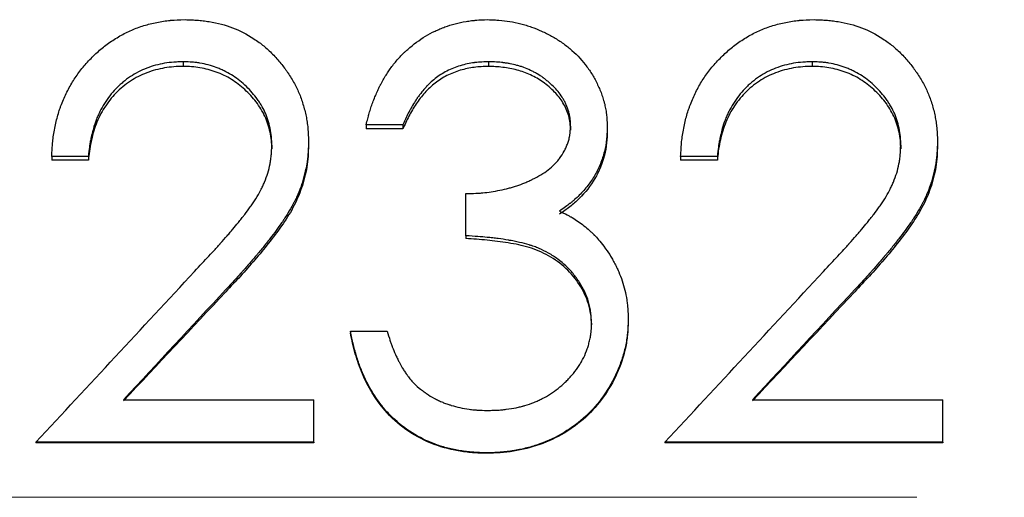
# Model space of a CAD drawing. Header units: millimetres. Extents: x 0 to 594, y 0 to 420.
# Tile 7 of 17: x 176.32 to 188.36, y 217.48 to 223.32. Entities that reach past the tile are written whole.
import ezdxf

# ---------------------------------------------------------------- set-up
doc = ezdxf.new("R2010")
doc.units = ezdxf.units.MM
doc.linetypes.add('CENTERX2', pattern=[20.32, 12.7, -2.54, 2.54, -2.54])

msp = doc.modelspace()

# ---------------------------------------------------------------- linework, layer by layer
at = {"color": 7, "linetype": 'Continuous', "lineweight": 25}
for p, q in [((178.318, 222.804), (178.318, 222.747)), ((182.051, 222.804), (182.051, 222.747)), ((186.011, 222.804), (186.011, 222.747)), ((181.006, 222.031), (180.557, 222.031)), ((180.557, 222.031), (180.557, 221.982)), ((181.006, 221.982), (180.557, 221.982)), ((181.006, 222.031), (181.006, 221.982)), ((183.057, 222.016), (183.057, 221.967)), ((183.506, 222.014), (183.506, 221.965)), ((179.852, 221.825), (179.852, 221.778)), ((187.544, 221.825), (187.544, 221.778)), ((179.403, 221.785), (179.403, 221.738)), ((187.095, 221.785), (187.095, 221.738)), ((177.159, 221.644), (176.711, 221.644)), ((176.711, 221.644), (176.711, 221.599)), ((177.159, 221.599), (176.711, 221.599)), ((177.159, 221.644), (177.159, 221.599)), ((184.852, 221.644), (184.403, 221.644)), ((184.403, 221.644), (184.403, 221.599)), ((184.852, 221.599), (184.403, 221.599)), ((184.852, 221.644), (184.852, 221.599)), ((181.775, 220.675), (181.775, 221.192)), ((181.775, 220.675), (181.775, 220.64)), ((183.762, 219.651), (183.762, 219.627)), ((183.313, 219.607), (183.313, 219.584)), ((180.365, 219.51), (180.365, 219.488)), ((180.365, 219.51), (180.813, 219.51)), ((177.589, 218.668), (179.916, 218.668)), ((179.916, 218.15), (179.916, 218.668)), ((185.281, 218.668), (187.608, 218.668)), ((187.608, 218.15), (187.608, 218.668)), ((179.916, 218.15), (176.518, 218.15)), ((176.518, 218.15), (176.518, 218.143)), ((179.916, 218.143), (176.518, 218.143)), ((179.916, 218.15), (179.916, 218.143)), ((187.608, 218.15), (184.211, 218.15)), ((184.211, 218.15), (184.211, 218.143)), ((187.608, 218.143), (184.211, 218.143)), ((187.608, 218.15), (187.608, 218.143)), ((182.032, 218.02), (182.032, 218.015))]:
    msp.add_line(p, q, dxfattribs=at)
at = {"color": 7, "linetype": 'CENTERX2', "lineweight": 18}
msp.add_line((248.252, 217.476), (54.967, 217.476), dxfattribs=at)
at = {"color": 7, "linetype": 'Continuous', "lineweight": 25}
for points, knots in [([(176.711, 221.644), (176.712, 221.68), (176.714, 221.712), (176.717, 221.752), (176.718, 221.765), (176.719, 221.782), (176.719, 221.787), (176.72, 221.795), (176.72, 221.797), (176.721, 221.802), (176.721, 221.804), (176.726, 221.859), (176.733, 221.912), (176.754, 222.025), (176.767, 222.08), (176.788, 222.158), (176.796, 222.184), (176.808, 222.222), (176.813, 222.234), (176.821, 222.259), (176.826, 222.27), (176.851, 222.335), (176.873, 222.385), (176.921, 222.482), (176.948, 222.53), (177.004, 222.619), (177.035, 222.662), (177.102, 222.747), (177.137, 222.789), (177.216, 222.871), (177.256, 222.909), (177.317, 222.962), (177.337, 222.978), (177.378, 223.01), (177.401, 223.027), (177.469, 223.074), (177.515, 223.103), (177.586, 223.142), (177.61, 223.154), (177.658, 223.177), (177.683, 223.188), (177.755, 223.219), (177.805, 223.236), (177.883, 223.259), (177.91, 223.266), (177.963, 223.279), (177.991, 223.285), (178.045, 223.295), (178.072, 223.3), (178.113, 223.305), (178.126, 223.307), (178.146, 223.309), (178.153, 223.31), (178.163, 223.311), (178.166, 223.311), (178.172, 223.311), (178.177, 223.312), (178.215, 223.315), (178.269, 223.317), (178.341, 223.319)], [0, 0, 0, 0, 0.03125, 0.03125, 0.046875, 0.046875, 0.054688, 0.054688, 0.058594, 0.058594, 0.0625, 0.0625, 0.125, 0.125, 0.1875, 0.1875, 0.21875, 0.21875, 0.234375, 0.234375, 0.25, 0.25, 0.3125, 0.3125, 0.375, 0.375, 0.4375, 0.4375, 0.5, 0.5, 0.5625, 0.5625, 0.59375, 0.59375, 0.625, 0.625, 0.6875, 0.6875, 0.71875, 0.71875, 0.75, 0.75, 0.8125, 0.8125, 0.84375, 0.84375, 0.875, 0.875, 0.90625, 0.90625, 0.921875, 0.921875, 0.929688, 0.929688, 0.933594, 0.933594, 0.9375, 0.9375, 1, 1, 1, 1]), ([(178.341, 223.319), (178.374, 223.318), (178.403, 223.317), (178.44, 223.315), (178.451, 223.315), (178.467, 223.314), (178.471, 223.314), (178.478, 223.313), (178.481, 223.313), (178.485, 223.313), (178.486, 223.313), (178.513, 223.311), (178.537, 223.309), (178.586, 223.303), (178.61, 223.299), (178.688, 223.286), (178.738, 223.276), (178.833, 223.251), (178.878, 223.237), (179.01, 223.187), (179.098, 223.142), (179.228, 223.056), (179.269, 223.026), (179.322, 222.983), (179.34, 222.967), (179.376, 222.933), (179.395, 222.915), (179.449, 222.86), (179.482, 222.822), (179.529, 222.765), (179.544, 222.745), (179.566, 222.716), (179.573, 222.706), (179.583, 222.692), (179.587, 222.687), (179.593, 222.677), (179.596, 222.672), (179.629, 222.623), (179.655, 222.58), (179.702, 222.493), (179.723, 222.449), (179.759, 222.363), (179.775, 222.316), (179.797, 222.241), (179.804, 222.216), (179.815, 222.168), (179.82, 222.145), (179.83, 222.097), (179.833, 222.073), (179.838, 222.036), (179.84, 222.024), (179.842, 222.005), (179.843, 221.999), (179.843, 221.989), (179.844, 221.986), (179.844, 221.98), (179.845, 221.976), (179.847, 221.941), (179.85, 221.891), (179.852, 221.825)], [0, 0, 0, 0, 0.03125, 0.03125, 0.046875, 0.046875, 0.054688, 0.054688, 0.058594, 0.058594, 0.0625, 0.0625, 0.09375, 0.09375, 0.125, 0.125, 0.1875, 0.1875, 0.25, 0.25, 0.375, 0.375, 0.4375, 0.4375, 0.46875, 0.46875, 0.5, 0.5, 0.5625, 0.5625, 0.59375, 0.59375, 0.609375, 0.609375, 0.617188, 0.617188, 0.625, 0.625, 0.6875, 0.6875, 0.75, 0.75, 0.8125, 0.8125, 0.84375, 0.84375, 0.875, 0.875, 0.90625, 0.90625, 0.921875, 0.921875, 0.929688, 0.929688, 0.933594, 0.933594, 0.9375, 0.9375, 1, 1, 1, 1]), ([(180.557, 222.031), (180.564, 222.06), (180.57, 222.085), (180.578, 222.118), (180.581, 222.128), (180.585, 222.141), (180.586, 222.145), (180.587, 222.152), (180.588, 222.153), (180.589, 222.157), (180.589, 222.158), (180.596, 222.181), (180.602, 222.201), (180.616, 222.244), (180.623, 222.265), (180.648, 222.336), (180.666, 222.379), (180.693, 222.441), (180.702, 222.461), (180.715, 222.489), (180.72, 222.499), (180.727, 222.512), (180.729, 222.517), (180.733, 222.523), (180.734, 222.526), (180.736, 222.53), (180.737, 222.532), (180.761, 222.578), (180.785, 222.618), (180.82, 222.672), (180.831, 222.69), (180.855, 222.723), (180.868, 222.742), (180.91, 222.795), (180.94, 222.831), (180.986, 222.88), (181.001, 222.896), (181.025, 222.919), (181.033, 222.927), (181.049, 222.942), (181.056, 222.948), (181.134, 223.017), (181.207, 223.071), (181.321, 223.139), (181.36, 223.16), (181.419, 223.188), (181.439, 223.197), (181.48, 223.214), (181.501, 223.223), (181.6, 223.259), (181.686, 223.281), (181.802, 223.301), (181.825, 223.304), (181.858, 223.308), (181.869, 223.31), (181.885, 223.311), (181.891, 223.312), (181.899, 223.313), (181.901, 223.313), (181.906, 223.313), (181.91, 223.313), (181.941, 223.316), (181.986, 223.317), (182.045, 223.319)], [0, 0, 0, 0, 0.03125, 0.03125, 0.046875, 0.046875, 0.054688, 0.054688, 0.058594, 0.058594, 0.0625, 0.0625, 0.09375, 0.09375, 0.125, 0.125, 0.1875, 0.1875, 0.21875, 0.21875, 0.234375, 0.234375, 0.242188, 0.242188, 0.246094, 0.246094, 0.25, 0.25, 0.3125, 0.3125, 0.34375, 0.34375, 0.375, 0.375, 0.4375, 0.4375, 0.46875, 0.46875, 0.484375, 0.484375, 0.5, 0.5, 0.625, 0.625, 0.6875, 0.6875, 0.71875, 0.71875, 0.75, 0.75, 0.875, 0.875, 0.90625, 0.90625, 0.921875, 0.921875, 0.929688, 0.929688, 0.933594, 0.933594, 0.9375, 0.9375, 1, 1, 1, 1]), ([(182.045, 223.319), (182.075, 223.318), (182.102, 223.317), (182.135, 223.315), (182.146, 223.315), (182.16, 223.314), (182.164, 223.314), (182.171, 223.313), (182.173, 223.313), (182.177, 223.313), (182.178, 223.313), (182.227, 223.31), (182.272, 223.304), (182.359, 223.29), (182.403, 223.28), (182.468, 223.263), (182.49, 223.257), (182.534, 223.244), (182.556, 223.236), (182.62, 223.214), (182.662, 223.197), (182.744, 223.16), (182.784, 223.14), (182.865, 223.095), (182.904, 223.071), (182.96, 223.033), (182.978, 223.02), (183.014, 222.993), (183.03, 222.979), (183.118, 222.905), (183.181, 222.84), (183.264, 222.734), (183.29, 222.697), (183.326, 222.639), (183.337, 222.62), (183.359, 222.58), (183.37, 222.56), (183.401, 222.496), (183.419, 222.454), (183.443, 222.39), (183.45, 222.369), (183.459, 222.337), (183.463, 222.326), (183.468, 222.305), (183.471, 222.295), (183.479, 222.261), (183.484, 222.239), (183.49, 222.206), (183.491, 222.194), (183.494, 222.178), (183.494, 222.172), (183.495, 222.164), (183.496, 222.161), (183.496, 222.155), (183.497, 222.152), (183.5, 222.12), (183.503, 222.074), (183.506, 222.014)], [0, 0, 0, 0, 0.03125, 0.03125, 0.046875, 0.046875, 0.054688, 0.054688, 0.058594, 0.058594, 0.0625, 0.0625, 0.125, 0.125, 0.1875, 0.1875, 0.21875, 0.21875, 0.25, 0.25, 0.3125, 0.3125, 0.375, 0.375, 0.4375, 0.4375, 0.46875, 0.46875, 0.5, 0.5, 0.625, 0.625, 0.6875, 0.6875, 0.71875, 0.71875, 0.75, 0.75, 0.8125, 0.8125, 0.84375, 0.84375, 0.859375, 0.859375, 0.875, 0.875, 0.90625, 0.90625, 0.921875, 0.921875, 0.929688, 0.929688, 0.933594, 0.933594, 0.9375, 0.9375, 1, 1, 1, 1]), ([(184.403, 221.644), (184.405, 221.68), (184.407, 221.712), (184.409, 221.752), (184.41, 221.765), (184.411, 221.782), (184.412, 221.787), (184.412, 221.795), (184.413, 221.797), (184.413, 221.802), (184.413, 221.804), (184.418, 221.859), (184.426, 221.912), (184.447, 222.025), (184.459, 222.08), (184.481, 222.158), (184.488, 222.184), (184.501, 222.222), (184.505, 222.234), (184.514, 222.259), (184.518, 222.27), (184.543, 222.335), (184.565, 222.385), (184.613, 222.482), (184.64, 222.53), (184.696, 222.619), (184.727, 222.662), (184.794, 222.747), (184.83, 222.789), (184.909, 222.871), (184.949, 222.909), (185.009, 222.962), (185.03, 222.978), (185.071, 223.01), (185.093, 223.027), (185.161, 223.074), (185.207, 223.103), (185.278, 223.142), (185.302, 223.154), (185.35, 223.177), (185.375, 223.188), (185.448, 223.219), (185.498, 223.236), (185.575, 223.259), (185.602, 223.266), (185.655, 223.279), (185.683, 223.285), (185.738, 223.295), (185.765, 223.3), (185.805, 223.305), (185.818, 223.307), (185.838, 223.309), (185.845, 223.31), (185.855, 223.311), (185.858, 223.311), (185.865, 223.311), (185.869, 223.312), (185.907, 223.315), (185.961, 223.317), (186.034, 223.319)], [0, 0, 0, 0, 0.03125, 0.03125, 0.046875, 0.046875, 0.054688, 0.054688, 0.058594, 0.058594, 0.0625, 0.0625, 0.125, 0.125, 0.1875, 0.1875, 0.21875, 0.21875, 0.234375, 0.234375, 0.25, 0.25, 0.3125, 0.3125, 0.375, 0.375, 0.4375, 0.4375, 0.5, 0.5, 0.5625, 0.5625, 0.59375, 0.59375, 0.625, 0.625, 0.6875, 0.6875, 0.71875, 0.71875, 0.75, 0.75, 0.8125, 0.8125, 0.84375, 0.84375, 0.875, 0.875, 0.90625, 0.90625, 0.921875, 0.921875, 0.929688, 0.929688, 0.933594, 0.933594, 0.9375, 0.9375, 1, 1, 1, 1]), ([(186.034, 223.319), (186.066, 223.318), (186.095, 223.317), (186.132, 223.315), (186.143, 223.315), (186.159, 223.314), (186.164, 223.314), (186.171, 223.313), (186.173, 223.313), (186.177, 223.313), (186.179, 223.313), (186.205, 223.311), (186.229, 223.309), (186.278, 223.303), (186.302, 223.299), (186.38, 223.286), (186.43, 223.276), (186.525, 223.251), (186.57, 223.237), (186.702, 223.187), (186.79, 223.142), (186.92, 223.056), (186.961, 223.026), (187.014, 222.983), (187.032, 222.967), (187.068, 222.933), (187.087, 222.915), (187.141, 222.86), (187.175, 222.822), (187.221, 222.765), (187.236, 222.745), (187.258, 222.716), (187.265, 222.706), (187.275, 222.692), (187.279, 222.687), (187.286, 222.677), (187.289, 222.672), (187.321, 222.623), (187.348, 222.58), (187.395, 222.493), (187.416, 222.449), (187.451, 222.363), (187.468, 222.316), (187.49, 222.241), (187.496, 222.216), (187.508, 222.168), (187.513, 222.145), (187.522, 222.097), (187.526, 222.073), (187.531, 222.036), (187.532, 222.024), (187.534, 222.005), (187.535, 221.999), (187.536, 221.989), (187.536, 221.986), (187.537, 221.98), (187.537, 221.976), (187.54, 221.941), (187.542, 221.891), (187.544, 221.825)], [0, 0, 0, 0, 0.03125, 0.03125, 0.046875, 0.046875, 0.054688, 0.054688, 0.058594, 0.058594, 0.0625, 0.0625, 0.09375, 0.09375, 0.125, 0.125, 0.1875, 0.1875, 0.25, 0.25, 0.375, 0.375, 0.4375, 0.4375, 0.46875, 0.46875, 0.5, 0.5, 0.5625, 0.5625, 0.59375, 0.59375, 0.609375, 0.609375, 0.617188, 0.617188, 0.625, 0.625, 0.6875, 0.6875, 0.75, 0.75, 0.8125, 0.8125, 0.84375, 0.84375, 0.875, 0.875, 0.90625, 0.90625, 0.921875, 0.921875, 0.929688, 0.929688, 0.933594, 0.933594, 0.9375, 0.9375, 1, 1, 1, 1]), ([(178.318, 222.804), (178.293, 222.803), (178.271, 222.803), (178.243, 222.801), (178.234, 222.801), (178.222, 222.8), (178.218, 222.8), (178.213, 222.8), (178.211, 222.8), (178.208, 222.799), (178.207, 222.799), (178.167, 222.796), (178.129, 222.792), (178.017, 222.772), (177.943, 222.752), (177.803, 222.698), (177.736, 222.663), (177.642, 222.601), (177.612, 222.578), (177.567, 222.541), (177.553, 222.529), (177.531, 222.509), (177.524, 222.502), (177.51, 222.488), (177.502, 222.481), (177.444, 222.421), (177.397, 222.36), (177.335, 222.262), (177.317, 222.228), (177.291, 222.177), (177.283, 222.16), (177.272, 222.134), (177.268, 222.125), (177.261, 222.108), (177.257, 222.098), (177.242, 222.058), (177.23, 222.023), (177.215, 221.968), (177.21, 221.95), (177.202, 221.921), (177.2, 221.911), (177.196, 221.891), (177.193, 221.88), (177.187, 221.851), (177.183, 221.832), (177.179, 221.804), (177.177, 221.794), (177.175, 221.78), (177.174, 221.776), (177.173, 221.769), (177.173, 221.767), (177.172, 221.762), (177.172, 221.759), (177.168, 221.732), (177.164, 221.694), (177.159, 221.644)], [0, 0, 0, 0, 0.03125, 0.03125, 0.046875, 0.046875, 0.054688, 0.054688, 0.058594, 0.058594, 0.0625, 0.0625, 0.125, 0.125, 0.25, 0.25, 0.375, 0.375, 0.4375, 0.4375, 0.46875, 0.46875, 0.484375, 0.484375, 0.5, 0.5, 0.625, 0.625, 0.6875, 0.6875, 0.71875, 0.71875, 0.734375, 0.734375, 0.75, 0.75, 0.8125, 0.8125, 0.84375, 0.84375, 0.859375, 0.859375, 0.875, 0.875, 0.90625, 0.90625, 0.921875, 0.921875, 0.929688, 0.929688, 0.933594, 0.933594, 0.9375, 0.9375, 1, 1, 1, 1]), ([(179.403, 221.785), (179.402, 221.808), (179.402, 221.828), (179.4, 221.854), (179.4, 221.862), (179.399, 221.873), (179.399, 221.876), (179.399, 221.881), (179.398, 221.883), (179.398, 221.886), (179.398, 221.887), (179.395, 221.921), (179.389, 221.956), (179.375, 222.027), (179.366, 222.061), (179.344, 222.126), (179.332, 222.159), (179.304, 222.217), (179.289, 222.247), (179.262, 222.291), (179.253, 222.306), (179.238, 222.328), (179.232, 222.336), (179.222, 222.35), (179.216, 222.358), (179.191, 222.392), (179.169, 222.419), (179.123, 222.47), (179.099, 222.494), (179.046, 222.543), (179.019, 222.565), (178.964, 222.607), (178.937, 222.626), (178.88, 222.662), (178.85, 222.678), (178.803, 222.701), (178.788, 222.708), (178.756, 222.722), (178.739, 222.729), (178.661, 222.758), (178.593, 222.776), (178.506, 222.79), (178.489, 222.793), (178.464, 222.796), (178.455, 222.797), (178.442, 222.798), (178.438, 222.798), (178.432, 222.799), (178.43, 222.799), (178.426, 222.799), (178.423, 222.799), (178.399, 222.801), (178.364, 222.803), (178.318, 222.804)], [0, 0, 0, 0, 0.03125, 0.03125, 0.046875, 0.046875, 0.054688, 0.054688, 0.058594, 0.058594, 0.0625, 0.0625, 0.125, 0.125, 0.1875, 0.1875, 0.25, 0.25, 0.3125, 0.3125, 0.34375, 0.34375, 0.359375, 0.359375, 0.375, 0.375, 0.4375, 0.4375, 0.5, 0.5, 0.5625, 0.5625, 0.625, 0.625, 0.6875, 0.6875, 0.71875, 0.71875, 0.75, 0.75, 0.875, 0.875, 0.90625, 0.90625, 0.921875, 0.921875, 0.929688, 0.929688, 0.933594, 0.933594, 0.9375, 0.9375, 1, 1, 1, 1]), ([(182.051, 222.804), (182.013, 222.803), (181.979, 222.801), (181.936, 222.798), (181.922, 222.797), (181.904, 222.795), (181.899, 222.795), (181.89, 222.794), (181.888, 222.794), (181.883, 222.793), (181.881, 222.793), (181.822, 222.785), (181.766, 222.773), (181.65, 222.738), (181.595, 222.716), (181.492, 222.663), (181.444, 222.632), (181.378, 222.581), (181.357, 222.562), (181.325, 222.532), (181.314, 222.522), (181.299, 222.506), (181.294, 222.501), (181.286, 222.492), (181.284, 222.49), (181.278, 222.484), (181.275, 222.481), (181.258, 222.461), (181.241, 222.441), (181.215, 222.406), (181.206, 222.394), (181.192, 222.374), (181.187, 222.368), (181.18, 222.357), (181.178, 222.354), (181.174, 222.348), (181.173, 222.347), (181.171, 222.343), (181.169, 222.341), (181.154, 222.319), (181.14, 222.296), (181.118, 222.258), (181.11, 222.245), (181.099, 222.225), (181.095, 222.218), (181.089, 222.207), (181.087, 222.203), (181.085, 222.198), (181.084, 222.196), (181.082, 222.193), (181.08, 222.19), (181.06, 222.15), (181.035, 222.097), (181.006, 222.031)], [0, 0, 0, 0, 0.0625, 0.0625, 0.09375, 0.09375, 0.109375, 0.109375, 0.117188, 0.117188, 0.125, 0.125, 0.25, 0.25, 0.375, 0.375, 0.5, 0.5, 0.5625, 0.5625, 0.59375, 0.59375, 0.609375, 0.609375, 0.617188, 0.617188, 0.625, 0.625, 0.6875, 0.6875, 0.71875, 0.71875, 0.734375, 0.734375, 0.742188, 0.742188, 0.746094, 0.746094, 0.75, 0.75, 0.8125, 0.8125, 0.84375, 0.84375, 0.859375, 0.859375, 0.867188, 0.867188, 0.871094, 0.871094, 0.875, 0.875, 1, 1, 1, 1]), ([(183.057, 222.016), (183.056, 222.035), (183.056, 222.052), (183.054, 222.075), (183.054, 222.081), (183.053, 222.091), (183.053, 222.094), (183.052, 222.099), (183.052, 222.101), (183.05, 222.118), (183.047, 222.132), (183.041, 222.161), (183.038, 222.177), (183.025, 222.221), (183.015, 222.249), (182.998, 222.29), (182.992, 222.303), (182.978, 222.329), (182.971, 222.343), (182.935, 222.401), (182.901, 222.445), (182.84, 222.509), (182.818, 222.53), (182.783, 222.56), (182.771, 222.57), (182.753, 222.585), (182.746, 222.59), (182.737, 222.597), (182.733, 222.6), (182.727, 222.605), (182.723, 222.607), (182.698, 222.626), (182.674, 222.642), (182.635, 222.664), (182.622, 222.671), (182.595, 222.685), (182.581, 222.692), (182.541, 222.711), (182.513, 222.723), (182.472, 222.738), (182.458, 222.743), (182.43, 222.752), (182.415, 222.756), (182.374, 222.767), (182.346, 222.773), (182.303, 222.782), (182.288, 222.784), (182.266, 222.788), (182.258, 222.789), (182.247, 222.791), (182.243, 222.791), (182.235, 222.792), (182.231, 222.793), (182.184, 222.799), (182.125, 222.802), (182.051, 222.804)], [0, 0, 0, 0, 0.03125, 0.03125, 0.046875, 0.046875, 0.054688, 0.054688, 0.0625, 0.0625, 0.09375, 0.09375, 0.125, 0.125, 0.1875, 0.1875, 0.21875, 0.21875, 0.25, 0.25, 0.375, 0.375, 0.4375, 0.4375, 0.46875, 0.46875, 0.484375, 0.484375, 0.492188, 0.492188, 0.5, 0.5, 0.5625, 0.5625, 0.59375, 0.59375, 0.625, 0.625, 0.6875, 0.6875, 0.71875, 0.71875, 0.75, 0.75, 0.8125, 0.8125, 0.84375, 0.84375, 0.859375, 0.859375, 0.867188, 0.867188, 0.875, 0.875, 1, 1, 1, 1]), ([(186.011, 222.804), (185.985, 222.803), (185.963, 222.803), (185.935, 222.801), (185.926, 222.801), (185.914, 222.8), (185.911, 222.8), (185.905, 222.8), (185.903, 222.8), (185.9, 222.799), (185.899, 222.799), (185.859, 222.796), (185.822, 222.792), (185.709, 222.772), (185.635, 222.752), (185.495, 222.698), (185.428, 222.663), (185.334, 222.601), (185.304, 222.578), (185.259, 222.541), (185.245, 222.529), (185.223, 222.509), (185.216, 222.502), (185.202, 222.488), (185.195, 222.481), (185.136, 222.421), (185.089, 222.36), (185.028, 222.262), (185.009, 222.228), (184.984, 222.177), (184.975, 222.16), (184.964, 222.134), (184.96, 222.125), (184.953, 222.108), (184.949, 222.098), (184.934, 222.058), (184.923, 222.023), (184.907, 221.968), (184.902, 221.95), (184.895, 221.921), (184.892, 221.911), (184.888, 221.891), (184.885, 221.88), (184.879, 221.851), (184.876, 221.832), (184.871, 221.804), (184.869, 221.794), (184.867, 221.78), (184.867, 221.776), (184.866, 221.769), (184.865, 221.767), (184.865, 221.762), (184.864, 221.759), (184.861, 221.732), (184.857, 221.694), (184.852, 221.644)], [0, 0, 0, 0, 0.03125, 0.03125, 0.046875, 0.046875, 0.054688, 0.054688, 0.058594, 0.058594, 0.0625, 0.0625, 0.125, 0.125, 0.25, 0.25, 0.375, 0.375, 0.4375, 0.4375, 0.46875, 0.46875, 0.484375, 0.484375, 0.5, 0.5, 0.625, 0.625, 0.6875, 0.6875, 0.71875, 0.71875, 0.734375, 0.734375, 0.75, 0.75, 0.8125, 0.8125, 0.84375, 0.84375, 0.859375, 0.859375, 0.875, 0.875, 0.90625, 0.90625, 0.921875, 0.921875, 0.929688, 0.929688, 0.933594, 0.933594, 0.9375, 0.9375, 1, 1, 1, 1]), ([(187.095, 221.785), (187.095, 221.808), (187.094, 221.828), (187.093, 221.854), (187.092, 221.862), (187.092, 221.873), (187.091, 221.876), (187.091, 221.881), (187.091, 221.883), (187.091, 221.886), (187.09, 221.887), (187.087, 221.921), (187.082, 221.956), (187.067, 222.027), (187.058, 222.061), (187.037, 222.126), (187.024, 222.159), (186.997, 222.217), (186.981, 222.247), (186.954, 222.291), (186.945, 222.306), (186.93, 222.328), (186.925, 222.336), (186.914, 222.35), (186.909, 222.358), (186.883, 222.392), (186.861, 222.419), (186.815, 222.47), (186.791, 222.494), (186.738, 222.543), (186.711, 222.565), (186.656, 222.607), (186.63, 222.626), (186.572, 222.662), (186.542, 222.678), (186.496, 222.701), (186.48, 222.708), (186.448, 222.722), (186.431, 222.729), (186.353, 222.758), (186.286, 222.776), (186.199, 222.79), (186.182, 222.793), (186.156, 222.796), (186.147, 222.797), (186.135, 222.798), (186.131, 222.798), (186.124, 222.799), (186.122, 222.799), (186.118, 222.799), (186.115, 222.799), (186.091, 222.801), (186.057, 222.803), (186.011, 222.804)], [0, 0, 0, 0, 0.03125, 0.03125, 0.046875, 0.046875, 0.054688, 0.054688, 0.058594, 0.058594, 0.0625, 0.0625, 0.125, 0.125, 0.1875, 0.1875, 0.25, 0.25, 0.3125, 0.3125, 0.34375, 0.34375, 0.359375, 0.359375, 0.375, 0.375, 0.4375, 0.4375, 0.5, 0.5, 0.5625, 0.5625, 0.625, 0.625, 0.6875, 0.6875, 0.71875, 0.71875, 0.75, 0.75, 0.875, 0.875, 0.90625, 0.90625, 0.921875, 0.921875, 0.929688, 0.929688, 0.933594, 0.933594, 0.9375, 0.9375, 1, 1, 1, 1]), ([(178.318, 222.747), (178.28, 222.746), (178.204, 222.744), (178.054, 222.725), (177.871, 222.676), (177.667, 222.572), (177.491, 222.427), (177.349, 222.247), (177.247, 222.043), (177.197, 221.86), (177.17, 221.712), (177.163, 221.636), (177.159, 221.599)], [0, 0, 0, 0, 0.062576, 0.125132, 0.2501, 0.373278, 0.499948, 0.624847, 0.749824, 0.874856, 0.937422, 1, 1, 1, 1]), ([(179.403, 221.738), (179.402, 221.773), (179.4, 221.841), (179.378, 221.977), (179.326, 222.141), (179.216, 222.316), (179.076, 222.468), (178.912, 222.594), (178.726, 222.684), (178.558, 222.727), (178.422, 222.744), (178.353, 222.746), (178.318, 222.747)], [0, 0, 0, 0, 0.062571, 0.125122, 0.250013, 0.374954, 0.499929, 0.624927, 0.749888, 0.874861, 0.937422, 1, 1, 1, 1]), ([(182.051, 222.747), (181.993, 222.745), (181.877, 222.741), (181.706, 222.703), (181.543, 222.64), (181.396, 222.547), (181.27, 222.428), (181.165, 222.289), (181.077, 222.14), (181.029, 222.034), (181.006, 221.982)], [0, 0, 0, 0, 0.125062, 0.250029, 0.377417, 0.49989, 0.624852, 0.749881, 0.874918, 1, 1, 1, 1]), ([(183.057, 221.967), (183.056, 221.996), (183.054, 222.055), (183.029, 222.17), (182.972, 222.304), (182.86, 222.442), (182.726, 222.557), (182.57, 222.647), (182.403, 222.707), (182.228, 222.74), (182.11, 222.745), (182.051, 222.747)], [0, 0, 0, 0, 0.0625568, 0.1250949, 0.2498657, 0.3686843, 0.499797, 0.6247848, 0.7498041, 0.8748829, 1, 1, 1, 1]), ([(186.011, 222.747), (185.973, 222.746), (185.897, 222.744), (185.746, 222.725), (185.563, 222.676), (185.359, 222.572), (185.183, 222.427), (185.041, 222.247), (184.939, 222.043), (184.889, 221.86), (184.862, 221.712), (184.855, 221.636), (184.852, 221.599)], [0, 0, 0, 0, 0.062576, 0.125132, 0.2501, 0.373278, 0.499948, 0.624847, 0.749824, 0.874856, 0.937422, 1, 1, 1, 1]), ([(187.095, 221.738), (187.094, 221.773), (187.093, 221.841), (187.071, 221.977), (187.018, 222.141), (186.908, 222.316), (186.769, 222.468), (186.604, 222.594), (186.418, 222.684), (186.25, 222.727), (186.114, 222.744), (186.045, 222.746), (186.011, 222.747)], [0, 0, 0, 0, 0.062571, 0.125122, 0.250013, 0.374954, 0.499929, 0.624927, 0.749888, 0.874861, 0.937422, 1, 1, 1, 1]), ([(181.775, 221.192), (181.821, 221.192), (181.862, 221.194), (181.914, 221.196), (181.931, 221.197), (181.953, 221.198), (181.96, 221.199), (181.97, 221.2), (181.973, 221.2), (181.979, 221.2), (181.981, 221.201), (182.017, 221.204), (182.05, 221.208), (182.12, 221.219), (182.157, 221.225), (182.23, 221.24), (182.265, 221.248), (182.315, 221.261), (182.331, 221.266), (182.363, 221.275), (182.381, 221.281), (182.432, 221.298), (182.465, 221.31), (182.513, 221.33), (182.529, 221.337), (182.553, 221.348), (182.561, 221.351), (182.573, 221.357), (182.576, 221.358), (182.584, 221.362), (182.587, 221.364), (182.664, 221.401), (182.728, 221.44), (182.81, 221.504), (182.836, 221.526), (182.871, 221.561), (182.882, 221.573), (182.898, 221.591), (182.903, 221.597), (182.91, 221.606), (182.913, 221.61), (182.917, 221.616), (182.92, 221.618), (182.944, 221.651), (182.963, 221.681), (182.988, 221.728), (182.996, 221.743), (183.01, 221.775), (183.016, 221.79), (183.028, 221.825), (183.033, 221.842), (183.04, 221.867), (183.042, 221.876), (183.044, 221.889), (183.045, 221.893), (183.046, 221.899), (183.047, 221.902), (183.047, 221.906), (183.048, 221.909), (183.052, 221.933), (183.055, 221.969), (183.057, 222.016)], [0, 0, 0, 0, 0.0625, 0.0625, 0.09375, 0.09375, 0.109375, 0.109375, 0.117188, 0.117188, 0.125, 0.125, 0.1875, 0.1875, 0.25, 0.25, 0.3125, 0.3125, 0.34375, 0.34375, 0.375, 0.375, 0.4375, 0.4375, 0.46875, 0.46875, 0.484375, 0.484375, 0.492188, 0.492188, 0.5, 0.5, 0.625, 0.625, 0.6875, 0.6875, 0.71875, 0.71875, 0.734375, 0.734375, 0.742188, 0.742188, 0.75, 0.75, 0.8125, 0.8125, 0.84375, 0.84375, 0.875, 0.875, 0.90625, 0.90625, 0.921875, 0.921875, 0.929688, 0.929688, 0.933594, 0.933594, 0.9375, 0.9375, 1, 1, 1, 1]), ([(183.506, 222.014), (183.505, 221.979), (183.503, 221.949), (183.501, 221.91), (183.5, 221.898), (183.499, 221.882), (183.499, 221.877), (183.498, 221.869), (183.498, 221.867), (183.497, 221.862), (183.497, 221.861), (183.492, 221.807), (183.483, 221.756), (183.457, 221.654), (183.441, 221.604), (183.412, 221.532), (183.401, 221.509), (183.378, 221.462), (183.366, 221.439), (183.328, 221.374), (183.3, 221.331), (183.252, 221.27), (183.236, 221.25), (183.201, 221.21), (183.182, 221.19), (183.145, 221.153), (183.126, 221.135), (183.097, 221.11), (183.087, 221.101), (183.073, 221.089), (183.068, 221.085), (183.06, 221.079), (183.058, 221.077), (183.053, 221.073), (183.049, 221.07), (183.02, 221.047), (182.978, 221.017), (182.922, 220.978)], [0, 0, 0, 0, 0.0625, 0.0625, 0.09375, 0.09375, 0.109375, 0.109375, 0.117188, 0.117188, 0.125, 0.125, 0.25, 0.25, 0.375, 0.375, 0.4375, 0.4375, 0.5, 0.5, 0.625, 0.625, 0.6875, 0.6875, 0.75, 0.75, 0.8125, 0.8125, 0.84375, 0.84375, 0.859375, 0.859375, 0.867188, 0.867188, 0.875, 0.875, 1, 1, 1, 1]), ([(183.506, 221.965), (183.504, 221.913), (183.501, 221.811), (183.464, 221.608), (183.366, 221.367), (183.204, 221.164), (183.049, 221.027), (182.964, 220.969), (182.922, 220.94)], [0, 0, 0, 0, 0.125188, 0.250297, 0.499922, 0.749664, 0.874802, 1, 1, 1, 1]), ([(179.852, 221.825), (179.851, 221.796), (179.85, 221.77), (179.848, 221.736), (179.848, 221.726), (179.847, 221.712), (179.847, 221.708), (179.846, 221.702), (179.846, 221.7), (179.846, 221.696), (179.846, 221.695), (179.844, 221.669), (179.842, 221.646), (179.837, 221.602), (179.834, 221.581), (179.824, 221.517), (179.815, 221.475), (179.799, 221.41), (179.794, 221.389), (179.781, 221.345), (179.774, 221.323), (179.753, 221.26), (179.737, 221.219), (179.711, 221.158), (179.701, 221.138), (179.687, 221.108), (179.682, 221.098), (179.674, 221.083), (179.672, 221.078), (179.667, 221.068), (179.664, 221.062), (179.643, 221.024), (179.623, 220.989), (179.588, 220.932), (179.575, 220.913), (179.556, 220.883), (179.549, 220.873), (179.539, 220.858), (179.536, 220.853), (179.53, 220.845), (179.529, 220.842), (179.525, 220.837), (179.523, 220.834), (179.481, 220.773), (179.434, 220.709), (179.352, 220.604), (179.323, 220.567), (179.277, 220.511), (179.261, 220.492), (179.237, 220.462), (179.229, 220.453), (179.216, 220.438), (179.212, 220.433), (179.206, 220.425), (179.203, 220.423), (179.199, 220.418), (179.197, 220.415), (179.168, 220.381), (179.14, 220.348), (179.096, 220.298), (179.081, 220.281), (179.059, 220.256), (179.051, 220.247), (179.039, 220.234), (179.035, 220.23), (179.03, 220.224), (179.028, 220.221), (179.024, 220.217), (179.021, 220.214), (178.98, 220.169), (178.921, 220.104), (178.84, 220.017)], [0, 0, 0, 0, 0.03125, 0.03125, 0.046875, 0.046875, 0.054688, 0.054688, 0.058594, 0.058594, 0.0625, 0.0625, 0.09375, 0.09375, 0.125, 0.125, 0.1875, 0.1875, 0.21875, 0.21875, 0.25, 0.25, 0.3125, 0.3125, 0.34375, 0.34375, 0.359375, 0.359375, 0.367188, 0.367188, 0.375, 0.375, 0.4375, 0.4375, 0.46875, 0.46875, 0.484375, 0.484375, 0.492188, 0.492188, 0.496094, 0.496094, 0.5, 0.5, 0.625, 0.625, 0.6875, 0.6875, 0.71875, 0.71875, 0.734375, 0.734375, 0.742188, 0.742188, 0.746094, 0.746094, 0.75, 0.75, 0.8125, 0.8125, 0.84375, 0.84375, 0.859375, 0.859375, 0.867188, 0.867188, 0.871094, 0.871094, 0.875, 0.875, 1, 1, 1, 1]), ([(187.544, 221.825), (187.543, 221.796), (187.542, 221.77), (187.541, 221.736), (187.54, 221.726), (187.539, 221.712), (187.539, 221.708), (187.539, 221.702), (187.539, 221.7), (187.538, 221.696), (187.538, 221.695), (187.536, 221.669), (187.534, 221.646), (187.529, 221.602), (187.527, 221.581), (187.516, 221.517), (187.508, 221.475), (187.492, 221.41), (187.486, 221.389), (187.473, 221.345), (187.466, 221.323), (187.445, 221.26), (187.429, 221.219), (187.403, 221.158), (187.394, 221.138), (187.379, 221.108), (187.374, 221.098), (187.367, 221.083), (187.364, 221.078), (187.359, 221.068), (187.356, 221.062), (187.336, 221.024), (187.315, 220.989), (187.28, 220.932), (187.268, 220.913), (187.248, 220.883), (187.242, 220.873), (187.231, 220.858), (187.228, 220.853), (187.223, 220.845), (187.221, 220.842), (187.217, 220.837), (187.215, 220.834), (187.173, 220.773), (187.126, 220.709), (187.044, 220.604), (187.015, 220.567), (186.969, 220.511), (186.954, 220.492), (186.929, 220.462), (186.921, 220.453), (186.908, 220.438), (186.904, 220.433), (186.898, 220.425), (186.896, 220.423), (186.892, 220.418), (186.889, 220.415), (186.86, 220.381), (186.832, 220.348), (186.789, 220.298), (186.774, 220.281), (186.751, 220.256), (186.743, 220.247), (186.732, 220.234), (186.728, 220.23), (186.722, 220.224), (186.72, 220.221), (186.716, 220.217), (186.713, 220.214), (186.673, 220.169), (186.613, 220.104), (186.532, 220.017)], [0, 0, 0, 0, 0.03125, 0.03125, 0.046875, 0.046875, 0.054688, 0.054688, 0.058594, 0.058594, 0.0625, 0.0625, 0.09375, 0.09375, 0.125, 0.125, 0.1875, 0.1875, 0.21875, 0.21875, 0.25, 0.25, 0.3125, 0.3125, 0.34375, 0.34375, 0.359375, 0.359375, 0.367188, 0.367188, 0.375, 0.375, 0.4375, 0.4375, 0.46875, 0.46875, 0.484375, 0.484375, 0.492188, 0.492188, 0.496094, 0.496094, 0.5, 0.5, 0.625, 0.625, 0.6875, 0.6875, 0.71875, 0.71875, 0.734375, 0.734375, 0.742188, 0.742188, 0.746094, 0.746094, 0.75, 0.75, 0.8125, 0.8125, 0.84375, 0.84375, 0.859375, 0.859375, 0.867188, 0.867188, 0.871094, 0.871094, 0.875, 0.875, 1, 1, 1, 1]), ([(178.458, 220.24), (178.523, 220.309), (178.581, 220.371), (178.66, 220.456), (178.685, 220.483), (178.72, 220.521), (178.731, 220.534), (178.747, 220.552), (178.753, 220.558), (178.76, 220.566), (178.763, 220.569), (178.767, 220.574), (178.768, 220.575), (178.771, 220.578), (178.771, 220.579), (178.804, 220.615), (178.832, 220.647), (178.87, 220.69), (178.882, 220.704), (178.905, 220.731), (178.915, 220.743), (178.947, 220.781), (178.97, 220.809), (179.007, 220.854), (179.019, 220.87), (179.038, 220.894), (179.045, 220.902), (179.055, 220.915), (179.058, 220.919), (179.065, 220.927), (179.069, 220.932), (179.095, 220.966), (179.118, 220.996), (179.151, 221.044), (179.163, 221.06), (179.185, 221.093), (179.196, 221.111), (179.229, 221.163), (179.248, 221.197), (179.275, 221.248), (179.283, 221.264), (179.295, 221.29), (179.299, 221.298), (179.306, 221.315), (179.309, 221.322), (179.344, 221.406), (179.366, 221.48), (179.385, 221.572), (179.388, 221.591), (179.392, 221.62), (179.393, 221.629), (179.395, 221.644), (179.395, 221.649), (179.396, 221.656), (179.396, 221.659), (179.396, 221.664), (179.397, 221.667), (179.399, 221.694), (179.401, 221.733), (179.403, 221.785)], [0, 0, 0, 0, 0.125, 0.125, 0.1875, 0.1875, 0.21875, 0.21875, 0.234375, 0.234375, 0.242188, 0.242188, 0.246094, 0.246094, 0.25, 0.25, 0.3125, 0.3125, 0.34375, 0.34375, 0.375, 0.375, 0.4375, 0.4375, 0.46875, 0.46875, 0.484375, 0.484375, 0.492188, 0.492188, 0.5, 0.5, 0.5625, 0.5625, 0.59375, 0.59375, 0.625, 0.625, 0.6875, 0.6875, 0.71875, 0.71875, 0.734375, 0.734375, 0.75, 0.75, 0.875, 0.875, 0.90625, 0.90625, 0.921875, 0.921875, 0.929688, 0.929688, 0.933594, 0.933594, 0.9375, 0.9375, 1, 1, 1, 1]), ([(179.852, 221.778), (179.85, 221.735), (179.847, 221.647), (179.828, 221.472), (179.773, 221.258), (179.668, 221.016), (179.476, 220.72), (179.254, 220.446), (179.021, 220.182), (178.9, 220.054), (178.84, 219.99)], [0, 0, 0, 0, 0.062527, 0.125034, 0.249959, 0.374869, 0.499868, 0.749885, 0.87494, 1, 1, 1, 1]), ([(186.15, 220.24), (186.215, 220.309), (186.274, 220.371), (186.353, 220.456), (186.377, 220.483), (186.412, 220.521), (186.423, 220.534), (186.44, 220.552), (186.445, 220.558), (186.453, 220.566), (186.455, 220.569), (186.459, 220.574), (186.46, 220.575), (186.463, 220.578), (186.464, 220.579), (186.496, 220.615), (186.524, 220.647), (186.562, 220.69), (186.574, 220.704), (186.597, 220.731), (186.607, 220.743), (186.639, 220.781), (186.662, 220.809), (186.699, 220.854), (186.711, 220.87), (186.731, 220.894), (186.737, 220.902), (186.747, 220.915), (186.751, 220.919), (186.757, 220.927), (186.761, 220.932), (186.787, 220.966), (186.81, 220.996), (186.844, 221.044), (186.855, 221.06), (186.877, 221.093), (186.889, 221.111), (186.921, 221.163), (186.941, 221.197), (186.967, 221.248), (186.975, 221.264), (186.987, 221.29), (186.991, 221.298), (186.998, 221.315), (187.001, 221.322), (187.036, 221.406), (187.059, 221.48), (187.077, 221.572), (187.08, 221.591), (187.084, 221.62), (187.085, 221.629), (187.087, 221.644), (187.087, 221.649), (187.088, 221.656), (187.088, 221.659), (187.089, 221.664), (187.089, 221.667), (187.091, 221.694), (187.093, 221.733), (187.095, 221.785)], [0, 0, 0, 0, 0.125, 0.125, 0.1875, 0.1875, 0.21875, 0.21875, 0.234375, 0.234375, 0.242188, 0.242188, 0.246094, 0.246094, 0.25, 0.25, 0.3125, 0.3125, 0.34375, 0.34375, 0.375, 0.375, 0.4375, 0.4375, 0.46875, 0.46875, 0.484375, 0.484375, 0.492188, 0.492188, 0.5, 0.5, 0.5625, 0.5625, 0.59375, 0.59375, 0.625, 0.625, 0.6875, 0.6875, 0.71875, 0.71875, 0.734375, 0.734375, 0.75, 0.75, 0.875, 0.875, 0.90625, 0.90625, 0.921875, 0.921875, 0.929688, 0.929688, 0.933594, 0.933594, 0.9375, 0.9375, 1, 1, 1, 1]), ([(187.544, 221.778), (187.543, 221.735), (187.54, 221.647), (187.521, 221.472), (187.466, 221.258), (187.36, 221.016), (187.168, 220.72), (186.947, 220.446), (186.713, 220.182), (186.593, 220.054), (186.532, 219.99)], [0, 0, 0, 0, 0.062527, 0.125034, 0.249959, 0.374869, 0.499868, 0.749885, 0.87494, 1, 1, 1, 1]), ([(182.922, 220.978), (182.957, 220.961), (182.987, 220.946), (183.026, 220.925), (183.037, 220.919), (183.053, 220.91), (183.058, 220.908), (183.066, 220.904), (183.068, 220.902), (183.072, 220.9), (183.074, 220.899), (183.124, 220.869), (183.172, 220.837), (183.245, 220.779), (183.268, 220.76), (183.3, 220.73), (183.311, 220.721), (183.326, 220.706), (183.331, 220.701), (183.338, 220.693), (183.341, 220.691), (183.345, 220.686), (183.349, 220.683), (183.377, 220.653), (183.415, 220.608), (183.464, 220.547)], [0, 0, 0, 0, 0.125, 0.125, 0.1875, 0.1875, 0.21875, 0.21875, 0.234375, 0.234375, 0.25, 0.25, 0.5, 0.5, 0.625, 0.625, 0.6875, 0.6875, 0.71875, 0.71875, 0.734375, 0.734375, 0.75, 0.75, 1, 1, 1, 1]), ([(183.313, 219.607), (183.312, 219.637), (183.31, 219.662), (183.308, 219.695), (183.307, 219.705), (183.306, 219.719), (183.305, 219.723), (183.305, 219.729), (183.304, 219.731), (183.304, 219.735), (183.304, 219.736), (183.301, 219.76), (183.297, 219.781), (183.29, 219.813), (183.288, 219.824), (183.282, 219.846), (183.279, 219.857), (183.263, 219.909), (183.248, 219.949), (183.211, 220.028), (183.189, 220.068), (183.141, 220.142), (183.115, 220.178), (183.074, 220.229), (183.059, 220.245), (183.03, 220.277), (183.014, 220.293), (182.969, 220.336), (182.936, 220.364), (182.883, 220.402), (182.865, 220.415), (182.828, 220.439), (182.808, 220.451), (182.75, 220.484), (182.711, 220.503), (182.651, 220.529), (182.631, 220.537), (182.6, 220.548), (182.59, 220.551), (182.574, 220.557), (182.569, 220.558), (182.559, 220.561), (182.553, 220.563), (182.514, 220.575), (182.476, 220.585), (182.412, 220.599), (182.39, 220.604), (182.355, 220.611), (182.343, 220.613), (182.325, 220.617), (182.319, 220.618), (182.31, 220.619), (182.307, 220.62), (182.3, 220.621), (182.296, 220.622), (182.255, 220.629), (182.214, 220.635), (182.149, 220.643), (182.127, 220.646), (182.093, 220.65), (182.082, 220.651), (182.064, 220.653), (182.059, 220.654), (182.05, 220.655), (182.047, 220.655), (182.041, 220.655), (182.037, 220.656), (181.97, 220.662), (181.884, 220.669), (181.775, 220.675)], [0, 0, 0, 0, 0.03125, 0.03125, 0.046875, 0.046875, 0.054688, 0.054688, 0.058594, 0.058594, 0.0625, 0.0625, 0.09375, 0.09375, 0.109375, 0.109375, 0.125, 0.125, 0.1875, 0.1875, 0.25, 0.25, 0.3125, 0.3125, 0.34375, 0.34375, 0.375, 0.375, 0.4375, 0.4375, 0.46875, 0.46875, 0.5, 0.5, 0.5625, 0.5625, 0.59375, 0.59375, 0.609375, 0.609375, 0.617188, 0.617188, 0.625, 0.625, 0.6875, 0.6875, 0.71875, 0.71875, 0.734375, 0.734375, 0.742188, 0.742188, 0.746094, 0.746094, 0.75, 0.75, 0.8125, 0.8125, 0.84375, 0.84375, 0.859375, 0.859375, 0.867188, 0.867188, 0.871094, 0.871094, 0.875, 0.875, 1, 1, 1, 1]), ([(183.313, 219.584), (183.311, 219.628), (183.307, 219.715), (183.269, 219.885), (183.174, 220.083), (183.007, 220.285), (182.793, 220.439), (182.551, 220.54), (182.294, 220.591), (182.035, 220.625), (181.862, 220.635), (181.775, 220.64)], [0, 0, 0, 0, 0.062573, 0.125095, 0.249865, 0.374768, 0.499613, 0.624552, 0.749666, 0.874825, 1, 1, 1, 1]), ([(183.464, 220.547), (183.495, 220.505), (183.518, 220.47), (183.539, 220.438), (183.542, 220.432), (183.552, 220.417), (183.556, 220.41), (183.57, 220.385), (183.58, 220.367), (183.595, 220.339), (183.6, 220.329), (183.611, 220.309), (183.615, 220.3), (183.629, 220.272), (183.637, 220.254), (183.661, 220.198), (183.675, 220.162), (183.712, 220.049), (183.731, 219.973), (183.747, 219.87), (183.749, 219.85), (183.753, 219.82), (183.754, 219.81), (183.755, 219.796), (183.756, 219.791), (183.756, 219.783), (183.756, 219.781), (183.757, 219.776), (183.757, 219.773), (183.759, 219.745), (183.761, 219.704), (183.762, 219.651)], [0, 0, 0, 0, 0.125, 0.125, 0.15625, 0.15625, 0.1875, 0.1875, 0.25, 0.25, 0.28125, 0.28125, 0.3125, 0.3125, 0.375, 0.375, 0.5, 0.5, 0.75, 0.75, 0.8125, 0.8125, 0.84375, 0.84375, 0.859375, 0.859375, 0.867188, 0.867188, 0.875, 0.875, 1, 1, 1, 1]), ([(183.762, 219.651), (183.761, 219.614), (183.759, 219.582), (183.757, 219.54), (183.756, 219.527), (183.755, 219.51), (183.755, 219.505), (183.754, 219.497), (183.754, 219.494), (183.753, 219.489), (183.753, 219.488), (183.748, 219.43), (183.739, 219.375), (183.715, 219.266), (183.7, 219.212), (183.665, 219.107), (183.645, 219.055), (183.578, 218.906), (183.523, 218.81), (183.394, 218.625), (183.321, 218.542), (183.162, 218.394), (183.073, 218.328), (182.881, 218.212), (182.782, 218.165), (182.628, 218.11), (182.576, 218.094), (182.496, 218.074), (182.47, 218.067), (182.429, 218.059), (182.415, 218.056), (182.388, 218.051), (182.374, 218.048), (182.334, 218.042), (182.307, 218.038), (182.267, 218.033), (182.253, 218.032), (182.232, 218.03), (182.225, 218.029), (182.214, 218.029), (182.211, 218.028), (182.206, 218.028), (182.204, 218.028), (182.2, 218.028), (182.198, 218.027), (182.16, 218.025), (182.106, 218.023), (182.032, 218.02)], [0, 0, 0, 0, 0.03125, 0.03125, 0.046875, 0.046875, 0.054688, 0.054688, 0.058594, 0.058594, 0.0625, 0.0625, 0.125, 0.125, 0.1875, 0.1875, 0.25, 0.25, 0.375, 0.375, 0.5, 0.5, 0.625, 0.625, 0.75, 0.75, 0.8125, 0.8125, 0.84375, 0.84375, 0.859375, 0.859375, 0.875, 0.875, 0.90625, 0.90625, 0.921875, 0.921875, 0.929688, 0.929688, 0.933594, 0.933594, 0.935547, 0.935547, 0.9375, 0.9375, 1, 1, 1, 1]), ([(183.762, 219.627), (183.76, 219.573), (183.756, 219.463), (183.721, 219.246), (183.633, 218.984), (183.467, 218.698), (183.25, 218.448), (182.982, 218.252), (182.683, 218.112), (182.415, 218.044), (182.197, 218.019), (182.087, 218.016), (182.032, 218.015)], [0, 0, 0, 0, 0.062572, 0.125107, 0.250056, 0.375036, 0.499961, 0.624899, 0.74986, 0.874869, 0.937423, 1, 1, 1, 1]), ([(182.04, 218.539), (182.066, 218.539), (182.088, 218.54), (182.117, 218.541), (182.126, 218.541), (182.138, 218.541), (182.142, 218.542), (182.147, 218.542), (182.149, 218.542), (182.152, 218.542), (182.153, 218.542), (182.174, 218.543), (182.193, 218.545), (182.222, 218.547), (182.231, 218.548), (182.251, 218.55), (182.26, 218.552), (182.313, 218.558), (182.353, 218.565), (182.409, 218.576), (182.427, 218.58), (182.454, 218.587), (182.463, 218.589), (182.475, 218.593), (182.48, 218.594), (182.488, 218.596), (182.491, 218.597), (182.535, 218.61), (182.573, 218.623), (182.626, 218.644), (182.644, 218.651), (182.678, 218.667), (182.694, 218.674), (182.745, 218.701), (182.778, 218.72), (182.843, 218.762), (182.875, 218.785), (182.935, 218.832), (182.963, 218.857), (183.005, 218.898), (183.019, 218.911), (183.045, 218.94), (183.058, 218.954), (183.098, 219), (183.122, 219.032), (183.155, 219.079), (183.166, 219.095), (183.185, 219.127), (183.194, 219.143), (183.222, 219.194), (183.238, 219.23), (183.258, 219.284), (183.265, 219.302), (183.273, 219.33), (183.276, 219.339), (183.281, 219.358), (183.283, 219.366), (183.291, 219.397), (183.295, 219.417), (183.301, 219.446), (183.302, 219.455), (183.304, 219.469), (183.305, 219.473), (183.306, 219.482), (183.307, 219.488), (183.31, 219.517), (183.312, 219.556), (183.313, 219.607)], [0, 0, 0, 0, 0.03125, 0.03125, 0.046875, 0.046875, 0.054688, 0.054688, 0.058594, 0.058594, 0.0625, 0.0625, 0.09375, 0.09375, 0.109375, 0.109375, 0.125, 0.125, 0.1875, 0.1875, 0.21875, 0.21875, 0.234375, 0.234375, 0.242188, 0.242188, 0.25, 0.25, 0.3125, 0.3125, 0.34375, 0.34375, 0.375, 0.375, 0.4375, 0.4375, 0.5, 0.5, 0.5625, 0.5625, 0.59375, 0.59375, 0.625, 0.625, 0.6875, 0.6875, 0.71875, 0.71875, 0.75, 0.75, 0.8125, 0.8125, 0.84375, 0.84375, 0.859375, 0.859375, 0.875, 0.875, 0.90625, 0.90625, 0.921875, 0.921875, 0.929688, 0.929688, 0.9375, 0.9375, 1, 1, 1, 1]), ([(182.032, 218.02), (181.965, 218.022), (181.912, 218.024), (181.868, 218.027), (181.864, 218.027), (181.855, 218.028), (181.847, 218.028), (181.828, 218.03), (181.815, 218.031), (181.777, 218.035), (181.752, 218.039), (181.677, 218.05), (181.626, 218.06), (181.526, 218.085), (181.477, 218.099), (181.334, 218.149), (181.241, 218.191), (181.065, 218.296), (180.981, 218.358), (180.868, 218.462), (180.832, 218.498), (180.765, 218.574), (180.735, 218.613), (180.647, 218.735), (180.594, 218.823), (180.537, 218.943), (180.526, 218.967), (180.51, 219.004), (180.506, 219.015), (180.497, 219.037), (180.492, 219.049), (180.47, 219.106), (180.454, 219.155), (180.434, 219.22), (180.43, 219.233), (180.422, 219.26), (180.419, 219.272), (180.408, 219.309), (180.402, 219.334), (180.395, 219.365), (180.393, 219.372), (180.39, 219.384), (180.39, 219.387), (180.387, 219.401), (180.384, 219.412), (180.377, 219.448), (180.371, 219.477), (180.365, 219.51)], [0, 0, 0, 0, 0.0625, 0.0625, 0.070312, 0.070312, 0.078125, 0.078125, 0.09375, 0.09375, 0.125, 0.125, 0.1875, 0.1875, 0.25, 0.25, 0.375, 0.375, 0.5, 0.5, 0.5625, 0.5625, 0.625, 0.625, 0.75, 0.75, 0.78125, 0.78125, 0.796875, 0.796875, 0.8125, 0.8125, 0.875, 0.875, 0.890625, 0.890625, 0.90625, 0.90625, 0.9375, 0.9375, 0.945312, 0.945312, 0.953125, 0.953125, 0.96875, 0.96875, 1, 1, 1, 1]), ([(182.032, 218.015), (181.974, 218.016), (181.857, 218.019), (181.626, 218.048), (181.343, 218.127), (181.034, 218.296), (180.731, 218.571), (180.534, 218.902), (180.434, 219.19), (180.39, 219.36), (180.373, 219.445), (180.365, 219.488)], [0, 0, 0, 0, 0.07164, 0.143322, 0.286145, 0.428936, 0.571517, 0.785205, 0.892621, 0.946253, 1, 1, 1, 1]), ([(180.813, 219.51), (180.826, 219.468), (180.838, 219.43), (180.853, 219.382), (180.858, 219.367), (180.865, 219.347), (180.868, 219.341), (180.871, 219.331), (180.872, 219.328), (180.874, 219.324), (180.874, 219.323), (180.875, 219.32), (180.876, 219.319), (180.888, 219.286), (180.901, 219.255), (180.921, 219.209), (180.929, 219.193), (180.94, 219.17), (180.944, 219.162), (180.951, 219.147), (180.955, 219.14), (180.977, 219.098), (180.994, 219.068), (181.021, 219.025), (181.03, 219.011), (181.044, 218.991), (181.048, 218.984), (181.055, 218.975), (181.058, 218.972), (181.062, 218.966), (181.064, 218.963), (181.078, 218.944), (181.09, 218.93), (181.106, 218.911), (181.111, 218.904), (181.119, 218.896), (181.121, 218.893), (181.126, 218.887), (181.129, 218.884), (181.147, 218.865), (181.172, 218.841), (181.205, 218.812)], [0, 0, 0, 0, 0.125, 0.125, 0.1875, 0.1875, 0.21875, 0.21875, 0.234375, 0.234375, 0.242188, 0.242188, 0.25, 0.25, 0.375, 0.375, 0.4375, 0.4375, 0.46875, 0.46875, 0.5, 0.5, 0.625, 0.625, 0.6875, 0.6875, 0.71875, 0.71875, 0.734375, 0.734375, 0.75, 0.75, 0.8125, 0.8125, 0.84375, 0.84375, 0.859375, 0.859375, 0.875, 0.875, 1, 1, 1, 1]), ([(181.205, 218.812), (181.225, 218.797), (181.242, 218.783), (181.264, 218.767), (181.271, 218.762), (181.281, 218.755), (181.284, 218.753), (181.288, 218.75), (181.29, 218.749), (181.292, 218.747), (181.293, 218.746), (181.324, 218.725), (181.356, 218.705), (181.408, 218.677), (181.425, 218.669), (181.459, 218.652), (181.477, 218.645), (181.508, 218.632), (181.524, 218.626), (181.551, 218.617), (181.56, 218.613), (181.574, 218.609), (181.579, 218.607), (181.588, 218.604), (181.594, 218.602), (181.666, 218.58), (181.738, 218.564), (181.836, 218.551), (181.856, 218.548), (181.883, 218.545), (181.893, 218.545), (181.906, 218.544), (181.911, 218.543), (181.917, 218.543), (181.919, 218.543), (181.924, 218.542), (181.927, 218.542), (181.953, 218.541), (181.99, 218.54), (182.04, 218.539)], [0, 0, 0, 0, 0.0625, 0.0625, 0.09375, 0.09375, 0.109375, 0.109375, 0.117188, 0.117188, 0.125, 0.125, 0.25, 0.25, 0.3125, 0.3125, 0.375, 0.375, 0.4375, 0.4375, 0.46875, 0.46875, 0.484375, 0.484375, 0.5, 0.5, 0.75, 0.75, 0.8125, 0.8125, 0.84375, 0.84375, 0.859375, 0.859375, 0.867188, 0.867188, 0.875, 0.875, 1, 1, 1, 1])]:
    msp.add_open_spline(points, degree=3, knots=knots, dxfattribs=at)
for points in [[(176.518, 218.15), (177.165, 218.847), (177.811, 219.544), (178.458, 220.24)], [(184.211, 218.15), (184.857, 218.847), (185.503, 219.544), (186.15, 220.24)], [(178.84, 220.017), (178.423, 219.568), (178.006, 219.118), (177.589, 218.668)], [(186.532, 220.017), (186.115, 219.568), (185.698, 219.118), (185.281, 218.668)], [(178.84, 219.99), (178.423, 219.545), (178.006, 219.1), (177.589, 218.656)], [(186.532, 219.99), (186.115, 219.545), (185.698, 219.1), (185.281, 218.656)]]:
    msp.add_open_spline(points, degree=3, dxfattribs=at)

doc.saveas('drawing.dxf')
